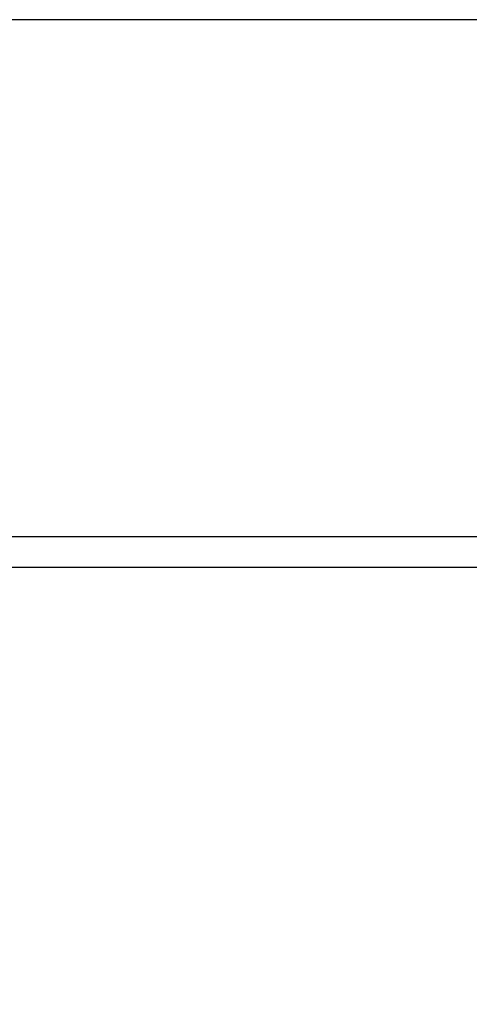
# Model space of a CAD drawing. Header units: millimetres. Extents: x 0 to 1524, y 0 to 1016.
# Tile 168 of 256: x 639 to 651, y 762 to 787. Entities that reach past the tile are written whole.
import ezdxf

# ---------------------------------------------------------------- set-up
doc = ezdxf.new("R2010")
doc.units = ezdxf.units.MM
doc.header["$LTSCALE"] = 83.82
doc.layers.get('0').update_dxf_attribs({"linetype": 'CONTINUOUS'})
doc.styles.get("Standard").update_dxf_attribs({"font": 'txt', "width": 0.8})
doc.dimstyles.new('DIMSTYLE_1', dxfattribs={"dimtxt": 15, "dimasz": 12, "dimexe": 0.18, "dimexo": 0.0625, "dimgap": 0.09, "dimtad": 1, "dimzin": 0, "dimdsep": 46, "dimtxsty": 'STANDARD', "dimblk": 'CLOSED', "dimblk1": 'CLOSED', "dimblk2": 'CLOSED', "dimcen": 0.09, "dimadec": 0, "dimazin": 0, "dimtp": 0.01, "dimtm": 0.01, "dimtfac": 1, "dimtofl": 0, "dimtmove": 0, "dimatfit": 3, "dimldrblk": 'CLOSED', "dimfxl": 1, "dimtolj": 1, "dimtzin": 0, "dimarcsym": 0})

# ---------------------------------------------------------------- blocks, each defined once
blk = doc.blocks.new('_CLOSED')
at = {"color": 0, "linetype": 'BYBLOCK'}
for p, q in [((0, 0), (-1, 0.2083)), ((-1, 0.2083), (-1, -0.2083)), ((-1, -0.2083), (0, 0)), ((-1, 0), (0, 0))]:
    blk.add_line(p, q, dxfattribs=at)
blk = doc.blocks.new('*D8')
at = {"color": 2, "linetype": 'CONTINUOUS'}
for p, q in [((743.487, 787.116), (417.669, 787.116)), ((418.669, 787.116), (418.669, 678.137)), ((418.669, 569.158), (418.669, 678.137)), ((571.056, 569.158), (417.669, 569.158))]:
    blk.add_line(p, q, dxfattribs=at)
at = {"color": 2, "linetype": 'CONTINUOUS', "xscale": 12, "yscale": 12, "zscale": 12}
for p, rotation in [((418.669, 787.116), 90), ((418.669, 569.158), 270)]:
    blk.add_blockref('_CLOSED', p, dxfattribs=dict(at, rotation=rotation))

msp = doc.modelspace()

# ---------------------------------------------------------------- linework, layer by layer
at = {"color": 7, "linetype": 'CONTINUOUS'}
for p, q in [((546.394, 773.678), (974.394, 773.678)), ((546.394, 773.678), (974.394, 773.678)), ((974.394, 772.878), (546.394, 772.878))]:
    msp.add_line(p, q, dxfattribs=at)

# ---------------------------------------------------------------- dimensions: what is measured, and where the dimension line sits
at = {"color": 2, "linetype": 'CONTINUOUS'}
dim = msp.add_linear_dim(base=(418.669, 787.116), p1=(571.056, 569.158), p2=(743.487, 787.116), angle=90, dimstyle='DIMSTYLE_1', dxfattribs=at)
dim.commit()
dim.dimension.update_dxf_attribs({"geometry": '*D8', "text_midpoint": (414.919, 642.137), "dimtype": 160})

doc.saveas('drawing.dxf')
